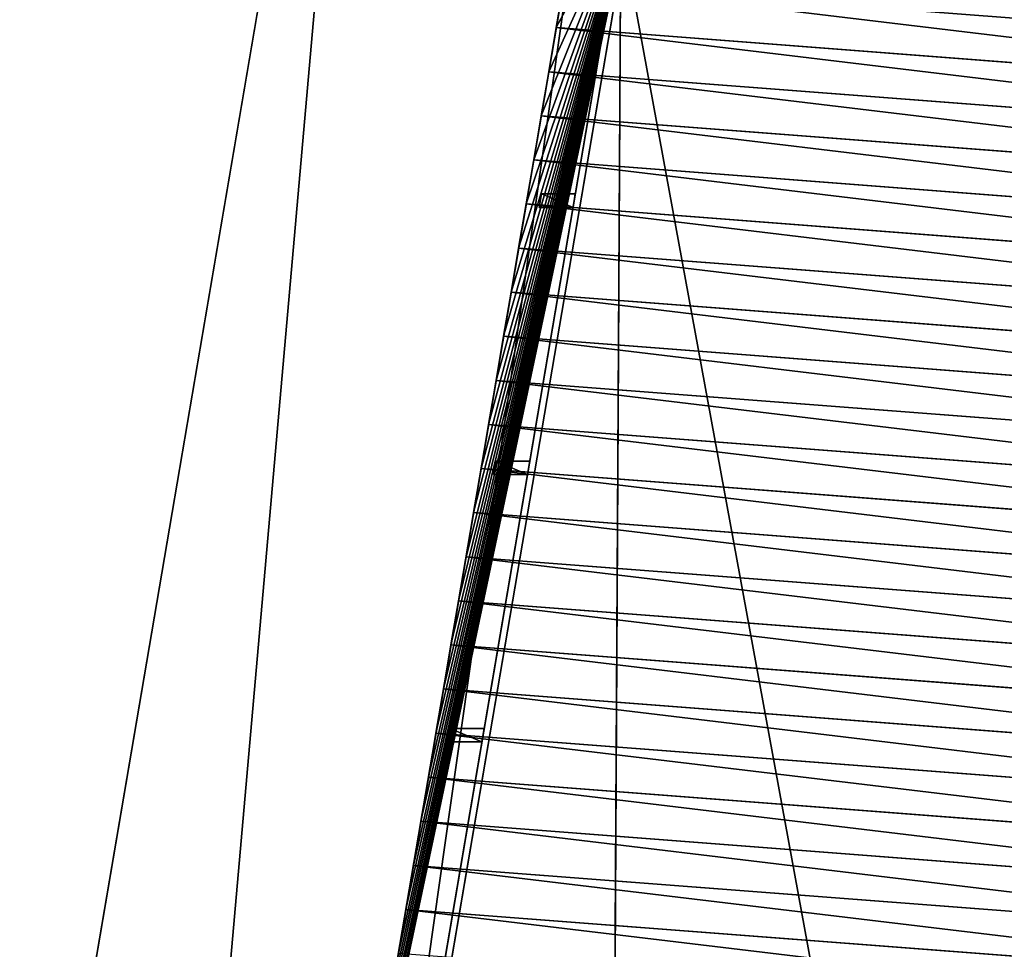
# Model space of a CAD drawing. Extents: x 22936 to 50368, y -4877 to 31080.
# Tile 115 of 256: x 42171 to 42898, y 4702 to 5388. Entities that reach past the tile are written whole.
import ezdxf

# ---------------------------------------------------------------- set-up
doc = ezdxf.new("R2010")
doc.units = 0
for name, color, linetype in [('01_GROS_OEUVRE', 251, 'CONTINUOUS'), ('02_CHARPENTE', 216, 'CONTINUOUS'), ('06_SERRURERIE', 142, 'CONTINUOUS'), ('08_AMENAGEMENTS_EXTERIEURS', 253, 'CONTINUOUS')]:
    doc.layers.add(name, color=color, linetype=linetype)

# ---------------------------------------------------------------- blocks, each defined once
blk = doc.blocks.new('GROUPER_15')
at = {"layer": '08_AMENAGEMENTS_EXTERIEURS'}
for p, q in [((224.07, 1581.77), (690.13, 4316)), ((461.94, 4281.63), (0, 1571.56))]:
    blk.add_line(p, q, dxfattribs=at)
mesh = blk.add_polyface(dxfattribs=at)
corners = [(461.94, 4281.63), (224.07, 1581.77), (0, 1571.56), (690.13, 4316)]
mesh.append_faces([[corners[k] for k in face] for face in [(0, 1, 2), (1, 0, 3)]], dxfattribs={"vtx0": -1})
blk = doc.blocks.new('GROUPER_7')
at = {"layer": '06_SERRURERIE'}
for p, q in [((0, 0, 80), (212.48, 1246.57, 80)), ((212.48, 1246.57, 130), (0, 0, 130))]:
    blk.add_line(p, q, dxfattribs=at)
mesh = blk.add_polyface(dxfattribs=at)
corners = [(212.48, 1246.57, 130), (0, 0, 80), (0, 0, 130), (212.48, 1246.57, 80)]
mesh.append_faces([[corners[k] for k in face] for face in [(0, 1, 2), (1, 0, 3)]], dxfattribs={"vtx0": -1})
blk = doc.blocks.new('GROUPER_58')
at = {"layer": '02_CHARPENTE'}
for p, q in [((0, 0, 130), (1.68, 9.86, 130)), ((0, 0), (1.68, 9.86)), ((1.68, 9.86, 130), (26.68, 9.86, 130)), ((1.68, 9.86), (26.68, 9.86)), ((1.68, 9.86), (1.68, 9.86, 130)), ((26.68, 9.86, 130), (25, 0, 130)), ((26.68, 9.86), (25, 0)), ((26.68, 9.86), (26.68, 9.86, 130)), ((25, 0), (0, 0)), ((25, 0, 130), (0, 0, 130)), ((0, 0), (0, 0, 130)), ((25, 0), (25, 0, 130))]:
    blk.add_line(p, q, dxfattribs=at)
mesh = blk.add_polyface(dxfattribs=at)
corners = [(25, 0, 130), (1.68, 9.86, 130), (0, 0, 130), (26.68, 9.86, 130)]
mesh.append_faces([[corners[k] for k in face] for face in [(0, 1, 2), (1, 0, 3)]], dxfattribs={"vtx0": -1})
mesh = blk.add_polyface(dxfattribs=at)
corners = [(1.68, 9.86), (25, 0), (0, 0), (26.68, 9.86)]
mesh.append_faces([[corners[k] for k in face] for face in [(0, 1, 2), (1, 0, 3)]], dxfattribs={"vtx0": -1})
mesh = blk.add_polyface(dxfattribs=at)
corners = [(1.68, 9.86, 130), (0, 0), (0, 0, 130), (1.68, 9.86)]
mesh.append_faces([[corners[k] for k in face] for face in [(0, 1, 2), (1, 0, 3)]], dxfattribs={"vtx0": -1})
mesh = blk.add_polyface(dxfattribs=at)
corners = [(1.68, 9.86, 130), (26.68, 9.86), (1.68, 9.86), (26.68, 9.86, 130)]
mesh.append_faces([[corners[k] for k in face] for face in [(0, 1, 2), (1, 0, 3)]], dxfattribs={"vtx0": -1})
mesh = blk.add_polyface(dxfattribs=at)
corners = [(26.68, 9.86), (25, 0, 130), (25, 0), (26.68, 9.86, 130)]
mesh.append_faces([[corners[k] for k in face] for face in [(0, 1, 2), (1, 0, 3)]], dxfattribs={"vtx0": -1})
mesh = blk.add_polyface(dxfattribs=at)
corners = [(25, 0, 130), (0, 0), (25, 0), (0, 0, 130)]
mesh.append_faces([[corners[k] for k in face] for face in [(0, 1, 2), (1, 0, 3)]], dxfattribs={"vtx0": -1})
blk = doc.blocks.new('GROUPER_101')
at = {"layer": '08_AMENAGEMENTS_EXTERIEURS'}
blk.add_line((419.29, 3836.29), (218.57, 2658.72), dxfattribs=at)
mesh = blk.add_polyface(dxfattribs=at)
corners = [(419.29, 3836.29), (412.69, 2658.72), (218.57, 2658.72), (412.69, 2624.22), (177.69, 2624.22), (688.06, 2371.46), (150.23, 2463.13), (1019.99, 3836.29)]
mesh.append_faces([[corners[k] for k in face] for face in [(0, 1, 2), (4, 5, 6), (5, 0, 7)]], dxfattribs={"vtx0": -1})
mesh.append_faces([[corners[k] for k in face] for face in [(1, 0, 3)]], dxfattribs={"vtx0": -1, "vtx1": -1})
mesh.append_faces([[corners[k] for k in face] for face in [(5, 3, 0)]], dxfattribs={"vtx0": -1, "vtx1": -1, "vtx2": -1})
mesh.append_faces([[corners[k] for k in face] for face in [(5, 4, 3)]], dxfattribs={"vtx0": -1, "vtx2": -1})
blk = doc.blocks.new('GROUPER_122')
at = {"layer": '08_AMENAGEMENTS_EXTERIEURS'}
mesh = blk.add_polyface(dxfattribs=at)
corners = [(4865.77, 2632.41), (4440.58, 2433.55), (4420.06, 2562.46), (4529.79, 1059.49), (4741, 1059.49), (5029.79, 1059.49), (4894.7, 2450.68), (5779.35, 2591.51), (6882.55, 501.38), (5029.79, 501.38), (5988.63, 801.38), (6907.61, 801.38), (7602.54, 0), (6819.83, 133.42), (7715.66, 663.64), (3404.37, 2268.59), (164, 668.17), (0, 1757.09), (2762.33, 1059.49)]
mesh.append_faces([[corners[k] for k in face] for face in [(0, 1, 2), (5, 8, 9), (8, 12, 13), (12, 11, 14), (15, 16, 17)]], dxfattribs={"vtx0": -1})
mesh.append_faces([[corners[k] for k in face] for face in [(3, 0, 4), (4, 0, 5), (10, 5, 7), (16, 15, 18), (18, 15, 3)]], dxfattribs={"vtx0": -1, "vtx1": -1})
mesh.append_faces([[corners[k] for k in face] for face in [(1, 0, 3), (8, 5, 10), (12, 8, 11)]], dxfattribs={"vtx0": -1, "vtx1": -1, "vtx2": -1})
mesh.append_faces([[corners[k] for k in face] for face in [(5, 0, 6), (5, 6, 7), (8, 10, 11), (3, 15, 1)]], dxfattribs={"vtx0": -1, "vtx2": -1})
blk = doc.blocks.new('GROUPER_123')
at = {"layer": '08_AMENAGEMENTS_EXTERIEURS'}
blk.add_line((6738.1, 2317.59), (6490, 862.08), dxfattribs=at)
mesh = blk.add_polyface(dxfattribs=at)
corners = [(911.82, 2058.73), (132.96, 2115.21), (0, 2365.07), (1737.47, 1255.31), (36.28, 1826.86), (1872.41, 1656.96), (6024.68, 2596.25), (4806.94, 1965.47), (5042.3, 24.61), (5166.47, 23.84), (5306.47, 22.97), (5570.64, 21.34), (5903.15, 451.72), (5951.49, 917.91), (6054.76, 2317.59), (6490, 862.08), (6738.1, 2317.59), (5943.19, 0), (6394.44, 301.41), (6346.19, 18.36)]
mesh.append_faces([[corners[k] for k in face] for face in [(0, 1, 2), (1, 3, 4), (15, 14, 16), (17, 18, 19)]], dxfattribs={"vtx0": -1})
mesh.append_faces([[corners[k] for k in face] for face in [(3, 0, 5), (5, 6, 7), (7, 6, 8), (8, 6, 9), (9, 6, 10), (10, 6, 11), (12, 6, 13), (13, 14, 15)]], dxfattribs={"vtx0": -1, "vtx1": -1})
mesh.append_faces([[corners[k] for k in face] for face in [(3, 1, 0), (11, 6, 12)]], dxfattribs={"vtx0": -1, "vtx1": -1, "vtx2": -1})
mesh.append_faces([[corners[k] for k in face] for face in [(5, 0, 6), (13, 6, 14), (12, 17, 11), (17, 12, 18)]], dxfattribs={"vtx0": -1, "vtx2": -1})
blk = doc.blocks.new('GROUPER_6')
at = {"layer": '01_GROS_OEUVRE'}
for p, q in [((0, 333.81, 290), (212.48, 1580.39, 290)), ((5.88, 368.31), (212.48, 1580.39)), ((252.48, 1580.39, 400), (40.52, 336.84, 400)), ((40.52, 336.84, 340), (252.48, 1580.39, 340)), ((241.6, 1545.88), (40.88, 368.31)), ((239.92, 1536.03, 290), (40.88, 368.31, 290)), ((199.47, 1504.01, 440), (193.92, 1471.48, 440)), ((193.92, 1471.48, 340), (199.47, 1504.01, 340)), ((188.38, 1438.95, 340), (193.92, 1471.48, 340)), ((193.92, 1471.48, 440), (188.38, 1438.95, 440)), ((193.92, 1471.48, 440), (193.92, 1471.48, 340)), ((193.92, 1471.48, 440), (961.05, 1412.62, 580)), ((182.83, 1406.41, 340), (188.38, 1438.95, 340)), ((188.38, 1438.95, 440), (182.83, 1406.41, 440)), ((188.38, 1438.95, 440), (955.51, 1380.08, 580)), ((188.38, 1438.95, 440), (188.38, 1438.95, 340)), ((177.28, 1373.88, 340), (182.83, 1406.41, 340)), ((182.83, 1406.41, 440), (177.28, 1373.88, 440)), ((182.83, 1406.41, 440), (949.96, 1347.55, 580)), ((171.74, 1341.35, 340), (177.28, 1373.88, 340)), ((177.28, 1373.88, 440), (171.74, 1341.35, 440)), ((177.28, 1373.88, 440), (177.28, 1373.88, 340)), ((177.28, 1373.88, 440), (944.42, 1315.02, 580)), ((166.19, 1308.82, 340), (171.74, 1341.35, 340)), ((171.74, 1341.35, 440), (166.19, 1308.82, 440)), ((171.74, 1341.35, 440), (171.74, 1341.35, 340)), ((171.74, 1341.35, 440), (938.87, 1282.49, 580)), ((160.65, 1276.29, 340), (166.19, 1308.82, 340)), ((166.19, 1308.82, 440), (160.65, 1276.29, 440)), ((166.19, 1308.82, 440), (933.33, 1249.96, 580)), ((166.19, 1308.82, 440), (166.19, 1308.82, 340)), ((155.1, 1243.76, 340), (160.65, 1276.29, 340)), ((160.65, 1276.29, 440), (155.1, 1243.76, 440)), ((160.65, 1276.29, 440), (160.65, 1276.29, 340)), ((160.65, 1276.29, 440), (927.78, 1217.43, 580)), ((149.56, 1211.23, 340), (155.1, 1243.76, 340)), ((155.1, 1243.76, 440), (149.56, 1211.23, 440)), ((155.1, 1243.76, 440), (922.24, 1184.9, 580)), ((155.1, 1243.76, 440), (155.1, 1243.76, 340)), ((144.01, 1178.7, 340), (149.56, 1211.23, 340)), ((149.56, 1211.23, 440), (144.01, 1178.7, 440)), ((149.56, 1211.23, 440), (916.69, 1152.37, 580)), ((149.56, 1211.23, 440), (149.56, 1211.23, 340)), ((138.47, 1146.17, 340), (144.01, 1178.7, 340)), ((144.01, 1178.7, 440), (138.47, 1146.17, 440)), ((144.01, 1178.7, 440), (911.15, 1119.84, 580)), ((144.01, 1178.7, 440), (144.01, 1178.7, 340)), ((132.92, 1113.64, 340), (138.47, 1146.17, 340)), ((138.47, 1146.17, 440), (132.92, 1113.64, 440)), ((138.47, 1146.17, 440), (905.6, 1087.31, 580)), ((138.47, 1146.17, 440), (138.47, 1146.17, 340)), ((127.38, 1081.11, 340), (132.92, 1113.64, 340)), ((132.92, 1113.64, 440), (127.38, 1081.11, 440)), ((132.92, 1113.64, 440), (900.06, 1054.78, 580)), ((132.92, 1113.64, 440), (132.92, 1113.64, 340)), ((121.83, 1048.58, 340), (127.38, 1081.11, 340)), ((127.38, 1081.11, 440), (121.83, 1048.58, 440)), ((127.38, 1081.11, 440), (894.51, 1022.25, 580)), ((127.38, 1081.11, 440), (127.38, 1081.11, 340)), ((116.29, 1016.05, 340), (121.83, 1048.58, 340)), ((121.83, 1048.58, 440), (116.29, 1016.05, 440)), ((121.83, 1048.58, 440), (121.83, 1048.58, 340)), ((121.83, 1048.58, 440), (888.97, 989.71, 580)), ((116.29, 1016.05, 440), (110.74, 983.51, 440)), ((110.74, 983.51, 340), (116.29, 1016.05, 340)), ((116.29, 1016.05, 440), (116.29, 1016.05, 340)), ((116.29, 1016.05, 440), (883.42, 957.18, 580)), ((105.2, 950.98, 340), (110.74, 983.51, 340)), ((110.74, 983.51, 440), (105.2, 950.98, 440)), ((110.74, 983.51, 440), (877.88, 924.65, 580)), ((110.74, 983.51, 440), (110.74, 983.51, 340)), ((99.65, 918.45, 340), (105.2, 950.98, 340)), ((105.2, 950.98, 440), (99.65, 918.45, 440)), ((105.2, 950.98, 440), (872.33, 892.12, 580)), ((105.2, 950.98, 440), (105.2, 950.98, 340)), ((94.11, 885.92, 340), (99.65, 918.45, 340)), ((99.65, 918.45, 440), (94.11, 885.92, 440)), ((99.65, 918.45, 440), (866.79, 859.59, 580)), ((99.65, 918.45, 440), (99.65, 918.45, 340)), ((88.56, 853.39, 340), (94.11, 885.92, 340)), ((94.11, 885.92, 440), (88.56, 853.39, 440)), ((94.11, 885.92, 440), (861.24, 827.06, 580)), ((94.11, 885.92, 440), (94.11, 885.92, 340)), ((83.02, 820.86, 340), (88.56, 853.39, 340)), ((88.56, 853.39, 440), (83.02, 820.86, 440)), ((88.56, 853.39, 440), (88.56, 853.39, 340)), ((88.56, 853.39, 440), (855.7, 794.53, 580)), ((77.47, 788.33, 340), (83.02, 820.86, 340)), ((83.02, 820.86, 440), (77.47, 788.33, 440)), ((83.02, 820.86, 440), (83.02, 820.86, 340)), ((83.02, 820.86, 440), (850.15, 762, 580))]:
    blk.add_line(p, q, dxfattribs=at)
at = {"layer": '01_GROS_OEUVRE', "color": 253}
blk.add_line((182.83, 1406.41, 440), (182.83, 1406.41, 340), dxfattribs=at)
at = {"layer": '01_GROS_OEUVRE', "color": 251}
mesh = blk.add_polyface(dxfattribs=at)
corners = [(235, 333.81, 290), (40.88, 368.31, 290), (0, 333.81, 290), (235, 368.31, 290), (212.48, 1580.39, 290), (239.92, 1536.03, 290), (241.6, 1545.88, 290), (850.12, 1580.39, 290), (842.3, 1545.88, 290), (846.72, 1565.39, 290), (845.1, 1558.25, 290)]
mesh.append_faces([[corners[k] for k in face] for face in [(1, 0, 3), (9, 8, 10)]], dxfattribs={"vtx0": -1, "color": 251})
mesh.append_faces([[corners[k] for k in face] for face in [(0, 1, 2), (4, 6, 7), (7, 8, 9)]], dxfattribs={"vtx0": -1, "vtx1": -1, "color": 251})
mesh.append_faces([[corners[k] for k in face] for face in [(1, 4, 2), (4, 1, 5), (4, 5, 6), (7, 6, 8)]], dxfattribs={"vtx0": -1, "vtx2": -1, "color": 251})
at = {"layer": '01_GROS_OEUVRE'}
mesh = blk.add_polyface(dxfattribs=at)
corners = [(5.88, 368.31), (0, 333.81, 290), (0, 333.81), (212.48, 1580.39, 290), (212.48, 1580.39)]
mesh.append_faces([[corners[k] for k in face] for face in [(0, 1, 2), (3, 0, 4)]], dxfattribs={"vtx0": -1})
mesh.append_faces([[corners[k] for k in face] for face in [(1, 0, 3)]], dxfattribs={"vtx0": -1, "vtx1": -1})
mesh = blk.add_polyface(dxfattribs=at)
corners = [(5.39, 365.43, 340), (40.52, 336.84, 340), (0.52, 336.84, 340), (10.93, 397.96, 340), (16.48, 430.49, 340), (22.02, 463.02, 340), (27.57, 495.55, 340), (33.11, 528.08, 340), (38.66, 560.61, 340), (44.2, 593.14, 340), (252.48, 1580.39, 340), (49.75, 625.68, 340), (55.29, 658.21, 340), (60.84, 690.74, 340), (66.38, 723.27, 340), (71.93, 755.8, 340), (77.47, 788.33, 340), (83.02, 820.86, 340), (88.56, 853.39, 340), (94.11, 885.92, 340), (99.65, 918.45, 340), (105.2, 950.98, 340), (110.74, 983.51, 340), (116.29, 1016.05, 340), (121.83, 1048.58, 340), (127.38, 1081.11, 340), (132.92, 1113.64, 340), (138.47, 1146.17, 340), (144.01, 1178.7, 340), (149.56, 1211.23, 340), (155.1, 1243.76, 340), (160.65, 1276.29, 340), (166.19, 1308.82, 340), (171.74, 1341.35, 340), (177.28, 1373.88, 340), (182.83, 1406.41, 340), (188.38, 1438.95, 340), (193.92, 1471.48, 340), (199.47, 1504.01, 340), (205.01, 1536.54, 340), (210.56, 1569.07, 340), (212.48, 1580.39, 340)]
mesh.append_faces([[corners[k] for k in face] for face in [(0, 1, 2), (10, 40, 41)]], dxfattribs={"vtx0": -1})
mesh.append_faces([[corners[k] for k in face] for face in [(1, 9, 10)]], dxfattribs={"vtx0": -1, "vtx1": -1})
mesh.append_faces([[corners[k] for k in face] for face in [(1, 0, 3), (1, 3, 4), (1, 4, 5), (1, 5, 6), (1, 6, 7), (1, 7, 8), (1, 8, 9), (10, 9, 11), (10, 11, 12), (10, 12, 13), (10, 13, 14), (10, 14, 15), (10, 15, 16), (10, 16, 17), (10, 17, 18), (10, 18, 19), (10, 19, 20), (10, 20, 21), (10, 21, 22), (10, 22, 23), (10, 23, 24), (10, 24, 25), (10, 25, 26), (10, 26, 27), (10, 27, 28), (10, 28, 29), (10, 29, 30), (10, 30, 31), (10, 31, 32), (10, 32, 33), (10, 33, 34), (10, 34, 35), (10, 35, 36), (10, 36, 37), (10, 37, 38), (10, 38, 39), (10, 39, 40)]], dxfattribs={"vtx0": -1, "vtx2": -1})
at = {"layer": '01_GROS_OEUVRE', "color": 251}
mesh = blk.add_polyface(dxfattribs=at)
corners = [(212.48, 1580.39), (40.88, 368.31), (5.88, 368.31), (241.6, 1545.88), (247.48, 1580.39)]
mesh.append_faces([[corners[k] for k in face] for face in [(0, 1, 2), (3, 0, 4)]], dxfattribs={"vtx0": -1, "color": 251})
mesh.append_faces([[corners[k] for k in face] for face in [(1, 0, 3)]], dxfattribs={"vtx0": -1, "vtx1": -1, "color": 251})
at = {"layer": '01_GROS_OEUVRE'}
mesh = blk.add_polyface(dxfattribs=at)
corners = [(252.48, 1580.39, 340), (40.52, 336.84, 400), (40.52, 336.84, 340), (252.48, 1580.39, 400)]
mesh.append_faces([[corners[k] for k in face] for face in [(0, 1, 2), (1, 0, 3)]], dxfattribs={"vtx0": -1})
mesh = blk.add_polyface(dxfattribs=at)
corners = [(239.92, 1536.03, 290), (40.88, 368.31), (40.88, 368.31, 290), (241.6, 1545.88), (241.6, 1545.88, 290)]
mesh.append_faces([[corners[k] for k in face] for face in [(0, 1, 2), (3, 0, 4)]], dxfattribs={"vtx0": -1})
mesh.append_faces([[corners[k] for k in face] for face in [(1, 0, 3)]], dxfattribs={"vtx0": -1, "vtx1": -1})
mesh = blk.add_polyface(dxfattribs=at)
corners = [(205.01, 1536.54, 440), (966.6, 1445.15, 580), (199.47, 1504.01, 440), (972.14, 1477.68, 580)]
mesh.append_faces([[corners[k] for k in face] for face in [(0, 1, 2), (1, 0, 3)]], dxfattribs={"vtx0": -1})
mesh = blk.add_polyface(dxfattribs=at)
corners = [(199.47, 1504.01, 340), (193.92, 1471.48, 440), (193.92, 1471.48, 340), (199.47, 1504.01, 440)]
mesh.append_faces([[corners[k] for k in face] for face in [(0, 1, 2), (1, 0, 3)]], dxfattribs={"vtx0": -1})
mesh = blk.add_polyface(dxfattribs=at)
corners = [(199.47, 1504.01, 440), (961.05, 1412.62, 580), (193.92, 1471.48, 440), (966.6, 1445.15, 580)]
mesh.append_faces([[corners[k] for k in face] for face in [(0, 1, 2), (1, 0, 3)]], dxfattribs={"vtx0": -1})
mesh = blk.add_polyface(dxfattribs=at)
corners = [(193.92, 1471.48, 440), (955.51, 1380.08, 580), (188.38, 1438.95, 440), (961.05, 1412.62, 580)]
mesh.append_faces([[corners[k] for k in face] for face in [(0, 1, 2), (1, 0, 3)]], dxfattribs={"vtx0": -1})
mesh = blk.add_polyface(dxfattribs=at)
corners = [(193.92, 1471.48, 340), (188.38, 1438.95, 440), (188.38, 1438.95, 340), (193.92, 1471.48, 440)]
mesh.append_faces([[corners[k] for k in face] for face in [(0, 1, 2), (1, 0, 3)]], dxfattribs={"vtx0": -1})
mesh = blk.add_polyface(dxfattribs=at)
corners = [(188.38, 1438.95, 440), (949.96, 1347.55, 580), (182.83, 1406.41, 440), (955.51, 1380.08, 580)]
mesh.append_faces([[corners[k] for k in face] for face in [(0, 1, 2), (1, 0, 3)]], dxfattribs={"vtx0": -1})
mesh = blk.add_polyface(dxfattribs=at)
corners = [(188.38, 1438.95, 340), (182.83, 1406.41, 440), (182.83, 1406.41, 340), (188.38, 1438.95, 440)]
mesh.append_faces([[corners[k] for k in face] for face in [(0, 1, 2), (1, 0, 3)]], dxfattribs={"vtx0": -1})
mesh = blk.add_polyface(dxfattribs=at)
corners = [(182.83, 1406.41, 440), (944.42, 1315.02, 580), (177.28, 1373.88, 440), (949.96, 1347.55, 580)]
mesh.append_faces([[corners[k] for k in face] for face in [(0, 1, 2), (1, 0, 3)]], dxfattribs={"vtx0": -1})
mesh = blk.add_polyface(dxfattribs=at)
corners = [(182.83, 1406.41, 340), (177.28, 1373.88, 440), (177.28, 1373.88, 340), (182.83, 1406.41, 440)]
mesh.append_faces([[corners[k] for k in face] for face in [(0, 1, 2), (1, 0, 3)]], dxfattribs={"vtx0": -1})
mesh = blk.add_polyface(dxfattribs=at)
corners = [(177.28, 1373.88, 340), (171.74, 1341.35, 440), (171.74, 1341.35, 340), (177.28, 1373.88, 440)]
mesh.append_faces([[corners[k] for k in face] for face in [(0, 1, 2), (1, 0, 3)]], dxfattribs={"vtx0": -1})
mesh = blk.add_polyface(dxfattribs=at)
corners = [(177.28, 1373.88, 440), (938.87, 1282.49, 580), (171.74, 1341.35, 440), (944.42, 1315.02, 580)]
mesh.append_faces([[corners[k] for k in face] for face in [(0, 1, 2), (1, 0, 3)]], dxfattribs={"vtx0": -1})
mesh = blk.add_polyface(dxfattribs=at)
corners = [(171.74, 1341.35, 340), (166.19, 1308.82, 440), (166.19, 1308.82, 340), (171.74, 1341.35, 440)]
mesh.append_faces([[corners[k] for k in face] for face in [(0, 1, 2), (1, 0, 3)]], dxfattribs={"vtx0": -1})
mesh = blk.add_polyface(dxfattribs=at)
corners = [(171.74, 1341.35, 440), (933.33, 1249.96, 580), (166.19, 1308.82, 440), (938.87, 1282.49, 580)]
mesh.append_faces([[corners[k] for k in face] for face in [(0, 1, 2), (1, 0, 3)]], dxfattribs={"vtx0": -1})
mesh = blk.add_polyface(dxfattribs=at)
corners = [(166.19, 1308.82, 440), (927.78, 1217.43, 580), (160.65, 1276.29, 440), (933.33, 1249.96, 580)]
mesh.append_faces([[corners[k] for k in face] for face in [(0, 1, 2), (1, 0, 3)]], dxfattribs={"vtx0": -1})
mesh = blk.add_polyface(dxfattribs=at)
corners = [(166.19, 1308.82, 340), (160.65, 1276.29, 440), (160.65, 1276.29, 340), (166.19, 1308.82, 440)]
mesh.append_faces([[corners[k] for k in face] for face in [(0, 1, 2), (1, 0, 3)]], dxfattribs={"vtx0": -1})
mesh = blk.add_polyface(dxfattribs=at)
corners = [(160.65, 1276.29, 340), (155.1, 1243.76, 440), (155.1, 1243.76, 340), (160.65, 1276.29, 440)]
mesh.append_faces([[corners[k] for k in face] for face in [(0, 1, 2), (1, 0, 3)]], dxfattribs={"vtx0": -1})
mesh = blk.add_polyface(dxfattribs=at)
corners = [(160.65, 1276.29, 440), (922.24, 1184.9, 580), (155.1, 1243.76, 440), (927.78, 1217.43, 580)]
mesh.append_faces([[corners[k] for k in face] for face in [(0, 1, 2), (1, 0, 3)]], dxfattribs={"vtx0": -1})
mesh = blk.add_polyface(dxfattribs=at)
corners = [(155.1, 1243.76, 440), (916.69, 1152.37, 580), (149.56, 1211.23, 440), (922.24, 1184.9, 580)]
mesh.append_faces([[corners[k] for k in face] for face in [(0, 1, 2), (1, 0, 3)]], dxfattribs={"vtx0": -1})
mesh = blk.add_polyface(dxfattribs=at)
corners = [(155.1, 1243.76, 340), (149.56, 1211.23, 440), (149.56, 1211.23, 340), (155.1, 1243.76, 440)]
mesh.append_faces([[corners[k] for k in face] for face in [(0, 1, 2), (1, 0, 3)]], dxfattribs={"vtx0": -1})
mesh = blk.add_polyface(dxfattribs=at)
corners = [(149.56, 1211.23, 340), (144.01, 1178.7, 440), (144.01, 1178.7, 340), (149.56, 1211.23, 440)]
mesh.append_faces([[corners[k] for k in face] for face in [(0, 1, 2), (1, 0, 3)]], dxfattribs={"vtx0": -1})
mesh = blk.add_polyface(dxfattribs=at)
corners = [(149.56, 1211.23, 440), (911.15, 1119.84, 580), (144.01, 1178.7, 440), (916.69, 1152.37, 580)]
mesh.append_faces([[corners[k] for k in face] for face in [(0, 1, 2), (1, 0, 3)]], dxfattribs={"vtx0": -1})
mesh = blk.add_polyface(dxfattribs=at)
corners = [(144.01, 1178.7, 440), (905.6, 1087.31, 580), (138.47, 1146.17, 440), (911.15, 1119.84, 580)]
mesh.append_faces([[corners[k] for k in face] for face in [(0, 1, 2), (1, 0, 3)]], dxfattribs={"vtx0": -1})
mesh = blk.add_polyface(dxfattribs=at)
corners = [(144.01, 1178.7, 340), (138.47, 1146.17, 440), (138.47, 1146.17, 340), (144.01, 1178.7, 440)]
mesh.append_faces([[corners[k] for k in face] for face in [(0, 1, 2), (1, 0, 3)]], dxfattribs={"vtx0": -1})
mesh = blk.add_polyface(dxfattribs=at)
corners = [(138.47, 1146.17, 440), (900.06, 1054.78, 580), (132.92, 1113.64, 440), (905.6, 1087.31, 580)]
mesh.append_faces([[corners[k] for k in face] for face in [(0, 1, 2), (1, 0, 3)]], dxfattribs={"vtx0": -1})
mesh = blk.add_polyface(dxfattribs=at)
corners = [(138.47, 1146.17, 340), (132.92, 1113.64, 440), (132.92, 1113.64, 340), (138.47, 1146.17, 440)]
mesh.append_faces([[corners[k] for k in face] for face in [(0, 1, 2), (1, 0, 3)]], dxfattribs={"vtx0": -1})
mesh = blk.add_polyface(dxfattribs=at)
corners = [(132.92, 1113.64, 440), (894.51, 1022.25, 580), (127.38, 1081.11, 440), (900.06, 1054.78, 580)]
mesh.append_faces([[corners[k] for k in face] for face in [(0, 1, 2), (1, 0, 3)]], dxfattribs={"vtx0": -1})
mesh = blk.add_polyface(dxfattribs=at)
corners = [(132.92, 1113.64, 340), (127.38, 1081.11, 440), (127.38, 1081.11, 340), (132.92, 1113.64, 440)]
mesh.append_faces([[corners[k] for k in face] for face in [(0, 1, 2), (1, 0, 3)]], dxfattribs={"vtx0": -1})
mesh = blk.add_polyface(dxfattribs=at)
corners = [(127.38, 1081.11, 440), (888.97, 989.71, 580), (121.83, 1048.58, 440), (894.51, 1022.25, 580)]
mesh.append_faces([[corners[k] for k in face] for face in [(0, 1, 2), (1, 0, 3)]], dxfattribs={"vtx0": -1})
mesh = blk.add_polyface(dxfattribs=at)
corners = [(127.38, 1081.11, 340), (121.83, 1048.58, 440), (121.83, 1048.58, 340), (127.38, 1081.11, 440)]
mesh.append_faces([[corners[k] for k in face] for face in [(0, 1, 2), (1, 0, 3)]], dxfattribs={"vtx0": -1})
mesh = blk.add_polyface(dxfattribs=at)
corners = [(121.83, 1048.58, 340), (116.29, 1016.05, 440), (116.29, 1016.05, 340), (121.83, 1048.58, 440)]
mesh.append_faces([[corners[k] for k in face] for face in [(0, 1, 2), (1, 0, 3)]], dxfattribs={"vtx0": -1})
mesh = blk.add_polyface(dxfattribs=at)
corners = [(121.83, 1048.58, 440), (883.42, 957.18, 580), (116.29, 1016.05, 440), (888.97, 989.71, 580)]
mesh.append_faces([[corners[k] for k in face] for face in [(0, 1, 2), (1, 0, 3)]], dxfattribs={"vtx0": -1})
mesh = blk.add_polyface(dxfattribs=at)
corners = [(116.29, 1016.05, 440), (877.88, 924.65, 580), (110.74, 983.51, 440), (883.42, 957.18, 580)]
mesh.append_faces([[corners[k] for k in face] for face in [(0, 1, 2), (1, 0, 3)]], dxfattribs={"vtx0": -1})
mesh = blk.add_polyface(dxfattribs=at)
corners = [(116.29, 1016.05, 340), (110.74, 983.51, 440), (110.74, 983.51, 340), (116.29, 1016.05, 440)]
mesh.append_faces([[corners[k] for k in face] for face in [(0, 1, 2), (1, 0, 3)]], dxfattribs={"vtx0": -1})
mesh = blk.add_polyface(dxfattribs=at)
corners = [(110.74, 983.51, 440), (872.33, 892.12, 580), (105.2, 950.98, 440), (877.88, 924.65, 580)]
mesh.append_faces([[corners[k] for k in face] for face in [(0, 1, 2), (1, 0, 3)]], dxfattribs={"vtx0": -1})
mesh = blk.add_polyface(dxfattribs=at)
corners = [(110.74, 983.51, 340), (105.2, 950.98, 440), (105.2, 950.98, 340), (110.74, 983.51, 440)]
mesh.append_faces([[corners[k] for k in face] for face in [(0, 1, 2), (1, 0, 3)]], dxfattribs={"vtx0": -1})
mesh = blk.add_polyface(dxfattribs=at)
corners = [(105.2, 950.98, 440), (866.79, 859.59, 580), (99.65, 918.45, 440), (872.33, 892.12, 580)]
mesh.append_faces([[corners[k] for k in face] for face in [(0, 1, 2), (1, 0, 3)]], dxfattribs={"vtx0": -1})
mesh = blk.add_polyface(dxfattribs=at)
corners = [(105.2, 950.98, 340), (99.65, 918.45, 440), (99.65, 918.45, 340), (105.2, 950.98, 440)]
mesh.append_faces([[corners[k] for k in face] for face in [(0, 1, 2), (1, 0, 3)]], dxfattribs={"vtx0": -1})
mesh = blk.add_polyface(dxfattribs=at)
corners = [(99.65, 918.45, 440), (861.24, 827.06, 580), (94.11, 885.92, 440), (866.79, 859.59, 580)]
mesh.append_faces([[corners[k] for k in face] for face in [(0, 1, 2), (1, 0, 3)]], dxfattribs={"vtx0": -1})
mesh = blk.add_polyface(dxfattribs=at)
corners = [(99.65, 918.45, 340), (94.11, 885.92, 440), (94.11, 885.92, 340), (99.65, 918.45, 440)]
mesh.append_faces([[corners[k] for k in face] for face in [(0, 1, 2), (1, 0, 3)]], dxfattribs={"vtx0": -1})
mesh = blk.add_polyface(dxfattribs=at)
corners = [(94.11, 885.92, 340), (88.56, 853.39, 440), (88.56, 853.39, 340), (94.11, 885.92, 440)]
mesh.append_faces([[corners[k] for k in face] for face in [(0, 1, 2), (1, 0, 3)]], dxfattribs={"vtx0": -1})
mesh = blk.add_polyface(dxfattribs=at)
corners = [(94.11, 885.92, 440), (855.7, 794.53, 580), (88.56, 853.39, 440), (861.24, 827.06, 580)]
mesh.append_faces([[corners[k] for k in face] for face in [(0, 1, 2), (1, 0, 3)]], dxfattribs={"vtx0": -1})
mesh = blk.add_polyface(dxfattribs=at)
corners = [(88.56, 853.39, 340), (83.02, 820.86, 440), (83.02, 820.86, 340), (88.56, 853.39, 440)]
mesh.append_faces([[corners[k] for k in face] for face in [(0, 1, 2), (1, 0, 3)]], dxfattribs={"vtx0": -1})
mesh = blk.add_polyface(dxfattribs=at)
corners = [(88.56, 853.39, 440), (850.15, 762, 580), (83.02, 820.86, 440), (855.7, 794.53, 580)]
mesh.append_faces([[corners[k] for k in face] for face in [(0, 1, 2), (1, 0, 3)]], dxfattribs={"vtx0": -1})
mesh = blk.add_polyface(dxfattribs=at)
corners = [(83.02, 820.86, 340), (77.47, 788.33, 440), (77.47, 788.33, 340), (83.02, 820.86, 440)]
mesh.append_faces([[corners[k] for k in face] for face in [(0, 1, 2), (1, 0, 3)]], dxfattribs={"vtx0": -1})
mesh = blk.add_polyface(dxfattribs=at)
corners = [(83.02, 820.86, 440), (844.61, 729.47, 580), (77.47, 788.33, 440), (850.15, 762, 580)]
mesh.append_faces([[corners[k] for k in face] for face in [(0, 1, 2), (1, 0, 3)]], dxfattribs={"vtx0": -1})

msp = doc.modelspace()

# ---------------------------------------------------------------- block references
at = {"layer": '01_GROS_OEUVRE', "color": 251}
msp.add_blockref('GROUPER_6', (42373.17, 3910.33), dxfattribs=at)
at = {"layer": '02_CHARPENTE'}
for p in [(42554.49, 5249.2, 210), (42520.88, 5052.04, 210), (42487.27, 4854.89, 210)]:
    msp.add_blockref('GROUPER_58', p, dxfattribs=at)
at = {"layer": '06_SERRURERIE', "color": 251}
msp.add_blockref('GROUPER_7', (42373.17, 4244.14, 210), dxfattribs=at)
at = {"layer": '08_AMENAGEMENTS_EXTERIEURS', "color": 9}
for name, p in [('GROUPER_122', (41671.41, 5143.34)), ('GROUPER_123', (35625.22, 3173.13))]:
    msp.add_blockref(name, p, dxfattribs=at)
at = {"layer": '08_AMENAGEMENTS_EXTERIEURS', "color": 254}
for name, p in [('GROUPER_15', (41971.41, 1619.93)), ('GROUPER_101', (42195.48, 1619.93))]:
    msp.add_blockref(name, p, dxfattribs=at)

doc.saveas('drawing.dxf')
